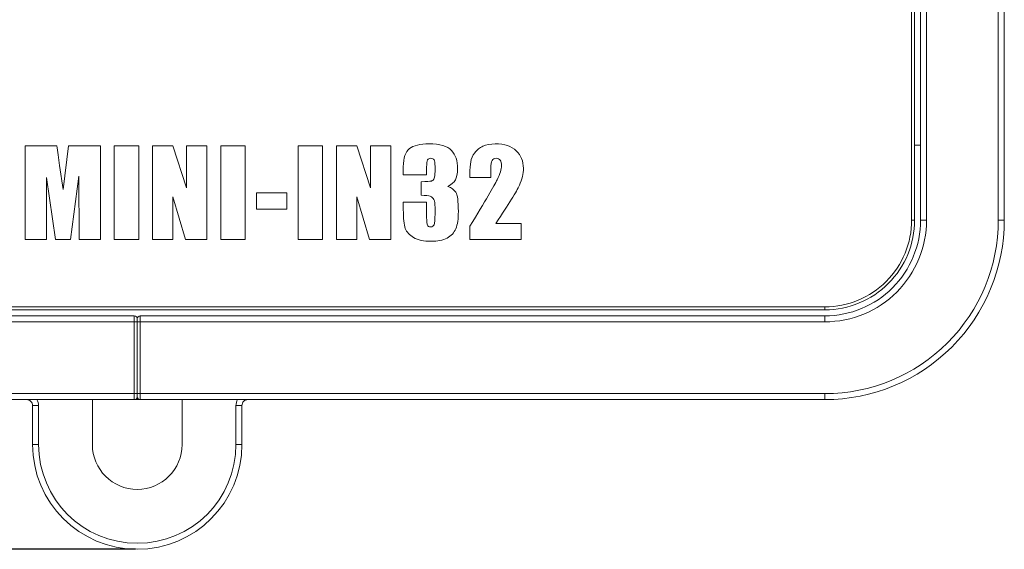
# Model space of a CAD drawing. Header units: millimetres. Extents: x 143 to 803, y 113 to 505.
# Tile 3 of 30: x 318 to 351, y 242 to 260. Entities that reach past the tile are written whole.
import ezdxf

# ---------------------------------------------------------------- set-up
doc = ezdxf.new("R2010")
doc.units = ezdxf.units.MM
doc.header["$MEASUREMENT"] = 0
doc.layers.add('layer 1', color=7, linetype='Continuous')
doc.dimstyles.get("Standard").update_dxf_attribs({"dimtxt": 0.18, "dimasz": 0.18, "dimexe": 0.18, "dimexo": 0.0625, "dimgap": 0.09, "dimtad": 0, "dimtih": 1, "dimtoh": 1, "dimdec": 4, "dimzin": 0, "dimdsep": 46, "dimtxsty": 'Standard', "dimcen": 0.09, "dimadec": 0, "dimazin": 0, "dimtfac": 1, "dimtdec": 4, "dimtofl": 0, "dimtmove": 0, "dimatfit": 3, "dimfxl": 1, "dimtolj": 1, "dimtzin": 0, "dimarcsym": 0})

# ---------------------------------------------------------------- blocks, each defined once
blk = doc.blocks.new('*D2')
at = {"color": 0, "lineweight": -2}
for p, q in [((322.221, 358.13), (259.858, 358.13)), ((260.038, 357.95), (260.038, 301.82)), ((260.038, 242.511), (260.038, 298.64)), ((322.221, 242.331), (259.858, 242.331))]:
    blk.add_line(p, q, dxfattribs=at)
at = {"color": 0}
for points in [[(260.008, 357.95), (260.068, 357.95), (260.038, 358.13)], [(260.008, 242.511), (260.068, 242.511), (260.038, 242.331)]]:
    blk.add_solid(points, dxfattribs=at)
at = {"layer": 'Defpoints', "color": 0}
for p in [(322.283, 358.13), (260.038, 242.331), (322.283, 242.331)]:
    blk.add_point(p, dxfattribs=at)
at = {"color": 0, "insert": (260.038, 300.23), "char_height": 3, "attachment_point": 5}
blk.add_mtext('\\A1;115.80', dxfattribs=at)

msp = doc.modelspace()

# ---------------------------------------------------------------- linework, layer by layer
at = {"layer": 'layer 1', "color": 250, "lineweight": 9}
for points, knots in [([(325.783, 354.83), (325.783, 356.08), (325.116, 357.235), (324.033, 357.861), (324.033, 357.861), (322.95, 358.486), (322.283, 242.331), (320.533, 357.861), (320.533, 357.861), (319.45, 357.235), (318.783, 356.08), (318.783, 354.83)], [0, 0, 0, 0, 0.25, 0.25, 0.25, 0.25, 0.5, 0.5, 0.5, 0.5, 1, 1, 1, 1]), ([(321.049, 255.815), (321.049, 255.815), (321.049, 252.684), (321.049, 252.684), (321.049, 252.684), (321.049, 252.684), (320.336, 252.684), (320.336, 252.684), (320.336, 252.684), (320.336, 252.684), (320.334, 254.798), (320.334, 254.798), (320.334, 254.798), (320.334, 254.798), (320.051, 252.684), (320.051, 252.684), (320.051, 252.684), (320.051, 252.684), (319.552, 252.684), (319.552, 252.684), (319.552, 252.684), (319.552, 252.684), (319.253, 254.75), (319.253, 254.75), (319.253, 254.75), (319.253, 254.75), (319.251, 252.684), (319.251, 252.684), (319.251, 252.684), (319.251, 252.684), (318.539, 252.684), (318.539, 252.684), (318.539, 252.684), (318.539, 252.684), (318.539, 255.815), (318.539, 255.815), (318.539, 255.815), (318.539, 255.815), (319.591, 255.815), (319.591, 255.815), (319.591, 255.815), (319.621, 255.626), (319.653, 255.403), (319.688, 255.148), (319.688, 255.148), (319.688, 255.148), (319.804, 254.353), (319.804, 254.353), (319.804, 254.353), (319.804, 254.353), (319.989, 255.815), (319.989, 255.815), (319.989, 255.815), (319.989, 255.815), (321.049, 255.815), (321.049, 255.815)], [0, 0, 0, 0, 0.066667, 0.066667, 0.066667, 0.066667, 0.133333, 0.133333, 0.133333, 0.133333, 0.2, 0.2, 0.2, 0.2, 0.266667, 0.266667, 0.266667, 0.266667, 0.333333, 0.333333, 0.333333, 0.333333, 0.4, 0.4, 0.4, 0.4, 0.466667, 0.466667, 0.466667, 0.466667, 0.533333, 0.533333, 0.533333, 0.533333, 0.6, 0.6, 0.6, 0.6, 0.666667, 0.666667, 0.666667, 0.666667, 0.733333, 0.733333, 0.733333, 0.733333, 0.8, 0.8, 0.8, 0.8, 0.866667, 0.866667, 0.866667, 0.866667, 1, 1, 1, 1]), ([(321.516, 252.684), (321.516, 252.684), (322.332, 252.684), (322.332, 252.684), (322.332, 252.684), (322.332, 252.684), (322.332, 255.815), (322.332, 255.815), (322.332, 255.815), (322.332, 255.815), (321.516, 255.815), (321.516, 255.815), (321.516, 255.815), (321.516, 255.815), (321.516, 252.684), (321.516, 252.684)], [0, 0, 0, 0, 0.2, 0.2, 0.2, 0.2, 0.4, 0.4, 0.4, 0.4, 0.6, 0.6, 0.6, 0.6, 1, 1, 1, 1]), ([(324.614, 255.815), (324.614, 255.815), (324.614, 252.684), (324.614, 252.684), (324.614, 252.684), (324.614, 252.684), (323.901, 252.684), (323.901, 252.684), (323.901, 252.684), (323.901, 252.684), (323.477, 254.108), (323.477, 254.108), (323.477, 254.108), (323.477, 254.108), (323.477, 252.684), (323.477, 252.684), (323.477, 252.684), (323.477, 252.684), (322.797, 252.684), (322.797, 252.684), (322.797, 252.684), (322.797, 252.684), (322.797, 255.815), (322.797, 255.815), (322.797, 255.815), (322.797, 255.815), (323.477, 255.815), (323.477, 255.815), (323.477, 255.815), (323.477, 255.815), (323.933, 254.405), (323.933, 254.405), (323.933, 254.405), (323.933, 254.405), (323.933, 255.815), (323.933, 255.815), (323.933, 255.815), (323.933, 255.815), (324.614, 255.815), (324.614, 255.815)], [0, 0, 0, 0, 0.090909, 0.090909, 0.090909, 0.090909, 0.181818, 0.181818, 0.181818, 0.181818, 0.272727, 0.272727, 0.272727, 0.272727, 0.363636, 0.363636, 0.363636, 0.363636, 0.454545, 0.454545, 0.454545, 0.454545, 0.545455, 0.545455, 0.545455, 0.545455, 0.636364, 0.636364, 0.636364, 0.636364, 0.727273, 0.727273, 0.727273, 0.727273, 0.818182, 0.818182, 0.818182, 0.818182, 1, 1, 1, 1]), ([(325.08, 252.684), (325.08, 252.684), (325.895, 252.684), (325.895, 252.684), (325.895, 252.684), (325.895, 252.684), (325.895, 255.815), (325.895, 255.815), (325.895, 255.815), (325.895, 255.815), (325.08, 255.815), (325.08, 255.815), (325.08, 255.815), (325.08, 255.815), (325.08, 252.684), (325.08, 252.684)], [0, 0, 0, 0, 0.2, 0.2, 0.2, 0.2, 0.4, 0.4, 0.4, 0.4, 0.6, 0.6, 0.6, 0.6, 1, 1, 1, 1]), ([(327.666, 252.684), (327.666, 252.684), (328.481, 252.684), (328.481, 252.684), (328.481, 252.684), (328.481, 252.684), (328.481, 255.815), (328.481, 255.815), (328.481, 255.815), (328.481, 255.815), (327.666, 255.815), (327.666, 255.815), (327.666, 255.815), (327.666, 255.815), (327.666, 252.684), (327.666, 252.684)], [0, 0, 0, 0, 0.2, 0.2, 0.2, 0.2, 0.4, 0.4, 0.4, 0.4, 0.6, 0.6, 0.6, 0.6, 1, 1, 1, 1]), ([(330.763, 255.815), (330.763, 255.815), (330.763, 252.684), (330.763, 252.684), (330.763, 252.684), (330.763, 252.684), (330.051, 252.684), (330.051, 252.684), (330.051, 252.684), (330.051, 252.684), (329.627, 254.108), (329.627, 254.108), (329.627, 254.108), (329.627, 254.108), (329.627, 252.684), (329.627, 252.684), (329.627, 252.684), (329.627, 252.684), (328.946, 252.684), (328.946, 252.684), (328.946, 252.684), (328.946, 252.684), (328.946, 255.815), (328.946, 255.815), (328.946, 255.815), (328.946, 255.815), (329.627, 255.815), (329.627, 255.815), (329.627, 255.815), (329.627, 255.815), (330.082, 254.405), (330.082, 254.405), (330.082, 254.405), (330.082, 254.405), (330.082, 255.815), (330.082, 255.815), (330.082, 255.815), (330.082, 255.815), (330.763, 255.815), (330.763, 255.815)], [0, 0, 0, 0, 0.090909, 0.090909, 0.090909, 0.090909, 0.181818, 0.181818, 0.181818, 0.181818, 0.272727, 0.272727, 0.272727, 0.272727, 0.363636, 0.363636, 0.363636, 0.363636, 0.454545, 0.454545, 0.454545, 0.454545, 0.545455, 0.545455, 0.545455, 0.545455, 0.636364, 0.636364, 0.636364, 0.636364, 0.727273, 0.727273, 0.727273, 0.727273, 0.818182, 0.818182, 0.818182, 0.818182, 1, 1, 1, 1]), ([(332.672, 254.455), (332.791, 254.415), (332.879, 254.35), (332.936, 254.26), (332.936, 254.26), (332.994, 254.168), (333.023, 253.955), (333.023, 253.62), (333.023, 253.62), (333.023, 253.371), (332.995, 253.178), (332.938, 253.041), (332.938, 253.041), (332.881, 252.904), (332.783, 252.799), (332.644, 252.728), (332.644, 252.728), (332.505, 252.656), (332.327, 252.621), (332.109, 252.621), (332.109, 252.621), (331.862, 252.621), (331.667, 252.662), (331.527, 252.745), (331.527, 252.745), (331.386, 252.828), (331.293, 252.931), (331.249, 253.051), (331.249, 253.051), (331.204, 253.171), (331.182, 253.381), (331.182, 253.68), (331.182, 253.68), (331.182, 253.68), (331.182, 253.927), (331.182, 253.927), (331.182, 253.927), (331.182, 253.927), (331.962, 253.927), (331.962, 253.927), (331.962, 253.927), (331.962, 253.927), (331.962, 253.418), (331.962, 253.418), (331.962, 253.418), (331.962, 253.282), (331.97, 253.195), (331.986, 253.159), (331.986, 253.159), (332.002, 253.122), (332.039, 253.103), (332.094, 253.103), (332.094, 253.103), (332.155, 253.103), (332.195, 253.127), (332.214, 253.173), (332.214, 253.173), (332.233, 253.22), (332.243, 253.341), (332.243, 253.537), (332.243, 253.537), (332.243, 253.537), (332.243, 253.754), (332.243, 253.754), (332.243, 253.754), (332.243, 253.874), (332.23, 253.962), (332.203, 254.017), (332.203, 254.017), (332.176, 254.073), (332.135, 254.109), (332.083, 254.126), (332.083, 254.126), (332.03, 254.144), (331.927, 254.154), (331.776, 254.157), (331.776, 254.157), (331.776, 254.157), (331.776, 254.612), (331.776, 254.612), (331.776, 254.612), (331.961, 254.612), (332.076, 254.619), (332.12, 254.633), (332.12, 254.633), (332.163, 254.647), (332.195, 254.678), (332.214, 254.726), (332.214, 254.726), (332.233, 254.774), (332.243, 254.848), (332.243, 254.95), (332.243, 254.95), (332.243, 254.95), (332.243, 255.123), (332.243, 255.123), (332.243, 255.123), (332.243, 255.233), (332.232, 255.305), (332.209, 255.34), (332.209, 255.34), (332.186, 255.375), (332.151, 255.392), (332.104, 255.392), (332.104, 255.392), (332.049, 255.392), (332.012, 255.373), (331.992, 255.337), (331.992, 255.337), (331.972, 255.3), (331.962, 255.222), (331.962, 255.102), (331.962, 255.102), (331.962, 255.102), (331.962, 254.845), (331.962, 254.845), (331.962, 254.845), (331.962, 254.845), (331.182, 254.845), (331.182, 254.845), (331.182, 254.845), (331.182, 254.845), (331.182, 255.112), (331.182, 255.112), (331.182, 255.112), (331.182, 255.411), (331.25, 255.612), (331.387, 255.717), (331.387, 255.717), (331.524, 255.822), (331.741, 255.875), (332.039, 255.875), (332.039, 255.875), (332.411, 255.875), (332.663, 255.802), (332.796, 255.656), (332.796, 255.656), (332.929, 255.511), (332.995, 255.308), (332.995, 255.049), (332.995, 255.049), (332.995, 254.874), (332.971, 254.747), (332.924, 254.669), (332.924, 254.669), (332.876, 254.591), (332.792, 254.52), (332.672, 254.455)], [0, 0, 0, 0, 0.026316, 0.026316, 0.026316, 0.026316, 0.052632, 0.052632, 0.052632, 0.052632, 0.078947, 0.078947, 0.078947, 0.078947, 0.105263, 0.105263, 0.105263, 0.105263, 0.131579, 0.131579, 0.131579, 0.131579, 0.157895, 0.157895, 0.157895, 0.157895, 0.184211, 0.184211, 0.184211, 0.184211, 0.210526, 0.210526, 0.210526, 0.210526, 0.236842, 0.236842, 0.236842, 0.236842, 0.263158, 0.263158, 0.263158, 0.263158, 0.289474, 0.289474, 0.289474, 0.289474, 0.315789, 0.315789, 0.315789, 0.315789, 0.342105, 0.342105, 0.342105, 0.342105, 0.368421, 0.368421, 0.368421, 0.368421, 0.394737, 0.394737, 0.394737, 0.394737, 0.421053, 0.421053, 0.421053, 0.421053, 0.447368, 0.447368, 0.447368, 0.447368, 0.473684, 0.473684, 0.473684, 0.473684, 0.5, 0.5, 0.5, 0.5, 0.526316, 0.526316, 0.526316, 0.526316, 0.552632, 0.552632, 0.552632, 0.552632, 0.578947, 0.578947, 0.578947, 0.578947, 0.605263, 0.605263, 0.605263, 0.605263, 0.631579, 0.631579, 0.631579, 0.631579, 0.657895, 0.657895, 0.657895, 0.657895, 0.684211, 0.684211, 0.684211, 0.684211, 0.710526, 0.710526, 0.710526, 0.710526, 0.736842, 0.736842, 0.736842, 0.736842, 0.763158, 0.763158, 0.763158, 0.763158, 0.789474, 0.789474, 0.789474, 0.789474, 0.815789, 0.815789, 0.815789, 0.815789, 0.842105, 0.842105, 0.842105, 0.842105, 0.868421, 0.868421, 0.868421, 0.868421, 0.894737, 0.894737, 0.894737, 0.894737, 0.921053, 0.921053, 0.921053, 0.921053, 0.947368, 0.947368, 0.947368, 0.947368, 1, 1, 1, 1]), ([(335.127, 253.218), (335.127, 253.218), (335.127, 252.684), (335.127, 252.684), (335.127, 252.684), (335.127, 252.684), (333.409, 252.684), (333.409, 252.684), (333.409, 252.684), (333.409, 252.684), (333.41, 253.131), (333.41, 253.131), (333.41, 253.131), (333.92, 253.963), (334.223, 254.478), (334.319, 254.676), (334.319, 254.676), (334.416, 254.874), (334.464, 255.028), (334.464, 255.138), (334.464, 255.138), (334.464, 255.223), (334.448, 255.287), (334.419, 255.329), (334.419, 255.329), (334.391, 255.371), (334.346, 255.392), (334.287, 255.392), (334.287, 255.392), (334.228, 255.392), (334.182, 255.369), (334.153, 255.323), (334.153, 255.323), (334.125, 255.276), (334.11, 255.185), (334.11, 255.047), (334.11, 255.047), (334.11, 255.047), (334.11, 254.75), (334.11, 254.75), (334.11, 254.75), (334.11, 254.75), (333.409, 254.75), (333.409, 254.75), (333.409, 254.75), (333.409, 254.75), (333.409, 254.865), (333.409, 254.865), (333.409, 254.865), (333.409, 255.039), (333.419, 255.178), (333.436, 255.279), (333.436, 255.279), (333.454, 255.38), (333.499, 255.48), (333.57, 255.577), (333.57, 255.577), (333.641, 255.675), (333.733, 255.749), (333.847, 255.8), (333.847, 255.8), (333.96, 255.85), (334.096, 255.875), (334.254, 255.875), (334.254, 255.875), (334.565, 255.875), (334.8, 255.798), (334.96, 255.644), (334.96, 255.644), (335.119, 255.489), (335.199, 255.295), (335.199, 255.059), (335.199, 255.059), (335.199, 254.88), (335.154, 254.69), (335.064, 254.49), (335.064, 254.49), (334.974, 254.291), (334.71, 253.867), (334.271, 253.218), (334.271, 253.218), (334.271, 253.218), (335.127, 253.218), (335.127, 253.218)], [0, 0, 0, 0, 0.045455, 0.045455, 0.045455, 0.045455, 0.090909, 0.090909, 0.090909, 0.090909, 0.136364, 0.136364, 0.136364, 0.136364, 0.181818, 0.181818, 0.181818, 0.181818, 0.227273, 0.227273, 0.227273, 0.227273, 0.272727, 0.272727, 0.272727, 0.272727, 0.318182, 0.318182, 0.318182, 0.318182, 0.363636, 0.363636, 0.363636, 0.363636, 0.409091, 0.409091, 0.409091, 0.409091, 0.454545, 0.454545, 0.454545, 0.454545, 0.5, 0.5, 0.5, 0.5, 0.545455, 0.545455, 0.545455, 0.545455, 0.590909, 0.590909, 0.590909, 0.590909, 0.636364, 0.636364, 0.636364, 0.636364, 0.681818, 0.681818, 0.681818, 0.681818, 0.727273, 0.727273, 0.727273, 0.727273, 0.772727, 0.772727, 0.772727, 0.772727, 0.818182, 0.818182, 0.818182, 0.818182, 0.863636, 0.863636, 0.863636, 0.863636, 0.909091, 0.909091, 0.909091, 0.909091, 1, 1, 1, 1]), ([(326.269, 253.697), (326.269, 253.697), (327.291, 253.697), (327.291, 253.697), (327.291, 253.697), (327.291, 253.697), (327.291, 254.236), (327.291, 254.236), (327.291, 254.236), (327.291, 254.236), (326.269, 254.236), (326.269, 254.236), (326.269, 254.236), (326.269, 254.236), (326.269, 253.697), (326.269, 253.697)], [0, 0, 0, 0, 0.2, 0.2, 0.2, 0.2, 0.4, 0.4, 0.4, 0.4, 0.6, 0.6, 0.6, 0.6, 1, 1, 1, 1]), ([(345.283, 247.331), (346.874, 247.331), (348.4, 247.963), (349.525, 249.088), (349.525, 249.088), (350.651, 250.213), (351.283, 251.739), (351.283, 253.331)], [0, 0, 0, 0, 0.333333, 0.333333, 0.333333, 0.333333, 1, 1, 1, 1]), ([(345.283, 247.531), (346.821, 247.531), (348.296, 248.142), (349.384, 249.229), (349.384, 249.229), (350.472, 250.317), (351.083, 251.792), (351.083, 253.331)], [0, 0, 0, 0, 0.333333, 0.333333, 0.333333, 0.333333, 1, 1, 1, 1]), ([(345.283, 249.931), (346.185, 249.931), (347.05, 250.289), (347.687, 250.926), (347.687, 250.926), (348.325, 251.564), (348.683, 252.429), (348.683, 253.331)], [0, 0, 0, 0, 0.333333, 0.333333, 0.333333, 0.333333, 1, 1, 1, 1]), ([(345.283, 250.131), (346.132, 250.131), (346.946, 250.468), (347.546, 251.068), (347.546, 251.068), (348.146, 251.668), (348.483, 252.482), (348.483, 253.331)], [0, 0, 0, 0, 0.333333, 0.333333, 0.333333, 0.333333, 1, 1, 1, 1]), ([(345.283, 250.331), (346.079, 250.331), (346.842, 250.647), (347.404, 251.209), (347.404, 251.209), (347.967, 251.772), (348.283, 252.535), (348.283, 253.331)], [0, 0, 0, 0, 0.333333, 0.333333, 0.333333, 0.333333, 1, 1, 1, 1]), ([(345.283, 250.431), (346.052, 250.431), (346.79, 250.736), (347.334, 251.28), (347.334, 251.28), (347.878, 251.824), (348.183, 252.561), (348.183, 253.331)], [0, 0, 0, 0, 0.333333, 0.333333, 0.333333, 0.333333, 1, 1, 1, 1]), ([(322.283, 250.031), (322.283, 250.057), (322.273, 250.083), (322.254, 250.101), (322.254, 250.101), (322.235, 250.12), (322.21, 250.131), (322.183, 250.131)], [0, 0, 0, 0, 0.333333, 0.333333, 0.333333, 0.333333, 1, 1, 1, 1]), ([(322.383, 250.131), (322.357, 250.131), (322.331, 250.12), (322.312, 250.101), (322.312, 250.101), (322.294, 250.083), (322.283, 250.057), (322.283, 250.031)], [0, 0, 0, 0, 0.333333, 0.333333, 0.333333, 0.333333, 1, 1, 1, 1]), ([(318.783, 247.131), (318.783, 247.184), (318.762, 247.235), (318.725, 247.272), (318.725, 247.272), (318.687, 247.31), (318.636, 247.331), (318.583, 247.331)], [0, 0, 0, 0, 0.333333, 0.333333, 0.333333, 0.333333, 1, 1, 1, 1]), ([(322.183, 247.331), (322.21, 247.331), (322.235, 247.341), (322.254, 247.36), (322.254, 247.36), (322.273, 247.379), (322.283, 247.404), (322.283, 247.431)], [0, 0, 0, 0, 0.333333, 0.333333, 0.333333, 0.333333, 1, 1, 1, 1]), ([(322.283, 247.431), (322.283, 247.404), (322.294, 247.379), (322.312, 247.36), (322.312, 247.36), (322.331, 247.341), (322.357, 247.331), (322.383, 247.331)], [0, 0, 0, 0, 0.333333, 0.333333, 0.333333, 0.333333, 1, 1, 1, 1]), ([(325.983, 247.331), (325.93, 247.331), (325.879, 247.31), (325.842, 247.272), (325.842, 247.272), (325.804, 247.235), (325.783, 247.184), (325.783, 247.131)], [0, 0, 0, 0, 0.333333, 0.333333, 0.333333, 0.333333, 1, 1, 1, 1]), ([(318.783, 245.831), (318.783, 243.898), (320.35, 242.331), (322.283, 242.331), (322.283, 242.331), (324.216, 242.331), (325.783, 243.898), (325.783, 245.831)], [0, 0, 0, 0, 0.333333, 0.333333, 0.333333, 0.333333, 1, 1, 1, 1]), ([(318.983, 245.831), (318.983, 244.008), (320.461, 242.531), (322.283, 242.531), (322.283, 242.531), (324.106, 242.531), (325.583, 244.008), (325.583, 245.831)], [0, 0, 0, 0, 0.333333, 0.333333, 0.333333, 0.333333, 1, 1, 1, 1]), ([(320.783, 245.831), (320.783, 245.002), (321.455, 244.331), (322.283, 244.331), (322.283, 244.331), (323.112, 244.331), (323.783, 245.002), (323.783, 245.831)], [0, 0, 0, 0, 0.333333, 0.333333, 0.333333, 0.333333, 1, 1, 1, 1])]:
    msp.add_open_spline(points, degree=3, knots=knots, dxfattribs=at)
for points in [[(348.183, 253.331), (348.183, 253.331), (348.183, 347.33), (348.183, 347.33)], [(348.283, 253.331), (348.283, 253.331), (348.283, 347.33), (348.283, 347.33)], [(348.483, 347.33), (348.483, 347.33), (348.483, 253.331), (348.483, 253.331)], [(348.683, 347.33), (348.683, 347.33), (348.683, 253.331), (348.683, 253.331)], [(351.083, 253.331), (351.083, 253.331), (351.083, 347.33), (351.083, 347.33)], [(351.283, 253.331), (351.283, 253.331), (351.283, 347.33), (351.283, 347.33)], [(348.283, 255.831), (348.283, 255.831), (348.483, 255.831), (348.483, 255.831)], [(348.183, 253.331), (348.183, 253.331), (348.283, 253.331), (348.283, 253.331)], [(348.683, 253.331), (348.683, 253.331), (348.483, 253.331), (348.483, 253.331)], [(351.083, 253.331), (351.083, 253.331), (351.283, 253.331), (351.283, 253.331)], [(299.283, 250.431), (299.283, 250.431), (345.283, 250.431), (345.283, 250.431)], [(299.283, 250.331), (299.283, 250.331), (345.283, 250.331), (345.283, 250.331)], [(345.283, 250.431), (345.283, 250.431), (345.283, 250.331), (345.283, 250.331)], [(322.183, 250.131), (322.183, 250.131), (299.283, 250.131), (299.283, 250.131)], [(322.183, 247.331), (322.183, 247.331), (322.183, 250.131), (322.183, 250.131)], [(322.283, 247.431), (322.283, 247.431), (322.283, 250.031), (322.283, 250.031)], [(322.383, 250.131), (322.383, 250.131), (322.383, 247.331), (322.383, 247.331)], [(345.283, 250.131), (345.283, 250.131), (322.383, 250.131), (322.383, 250.131)], [(345.283, 249.931), (345.283, 249.931), (345.283, 250.131), (345.283, 250.131)], [(299.283, 249.931), (299.283, 249.931), (345.283, 249.931), (345.283, 249.931)], [(299.283, 247.531), (299.283, 247.531), (345.283, 247.531), (345.283, 247.531)], [(299.283, 247.331), (299.283, 247.331), (345.283, 247.331), (345.283, 247.331)], [(318.983, 247.131), (318.983, 247.202), (318.964, 247.272), (318.928, 247.333)], [(320.783, 245.831), (320.783, 245.831), (320.783, 247.331), (320.783, 247.331)], [(323.783, 247.331), (323.783, 247.331), (323.783, 245.831), (323.783, 245.831)], [(325.638, 247.333), (325.602, 247.272), (325.583, 247.202), (325.583, 247.131)], [(345.283, 247.531), (345.283, 247.531), (345.283, 247.331), (345.283, 247.331)], [(318.783, 247.131), (318.783, 247.131), (318.783, 245.831), (318.783, 245.831)], [(318.783, 247.131), (318.783, 247.131), (318.983, 247.131), (318.983, 247.131)], [(318.983, 247.131), (318.983, 247.131), (318.983, 245.831), (318.983, 245.831)], [(325.583, 245.831), (325.583, 245.831), (325.583, 247.131), (325.583, 247.131)], [(325.783, 247.131), (325.783, 247.131), (325.583, 247.131), (325.583, 247.131)], [(325.783, 245.831), (325.783, 245.831), (325.783, 247.131), (325.783, 247.131)], [(318.983, 245.831), (318.983, 245.831), (318.783, 245.831), (318.783, 245.831)], [(325.583, 245.831), (325.583, 245.831), (325.783, 245.831), (325.783, 245.831)]]:
    msp.add_open_spline(points, degree=3, dxfattribs=at)

# ---------------------------------------------------------------- dimensions: what is measured, and where the dimension line sits
dim = msp.add_linear_dim(base=(260.038, 242.331), p1=(322.283, 358.13), p2=(322.283, 242.331), angle=90, dimstyle='Standard', override={"dimtxt": 3, "dimdec": 2})
dim.commit()
dim.dimension.update_dxf_attribs({"geometry": '*D2', "text_midpoint": (260.038, 300.23)})

doc.saveas('drawing.dxf')
